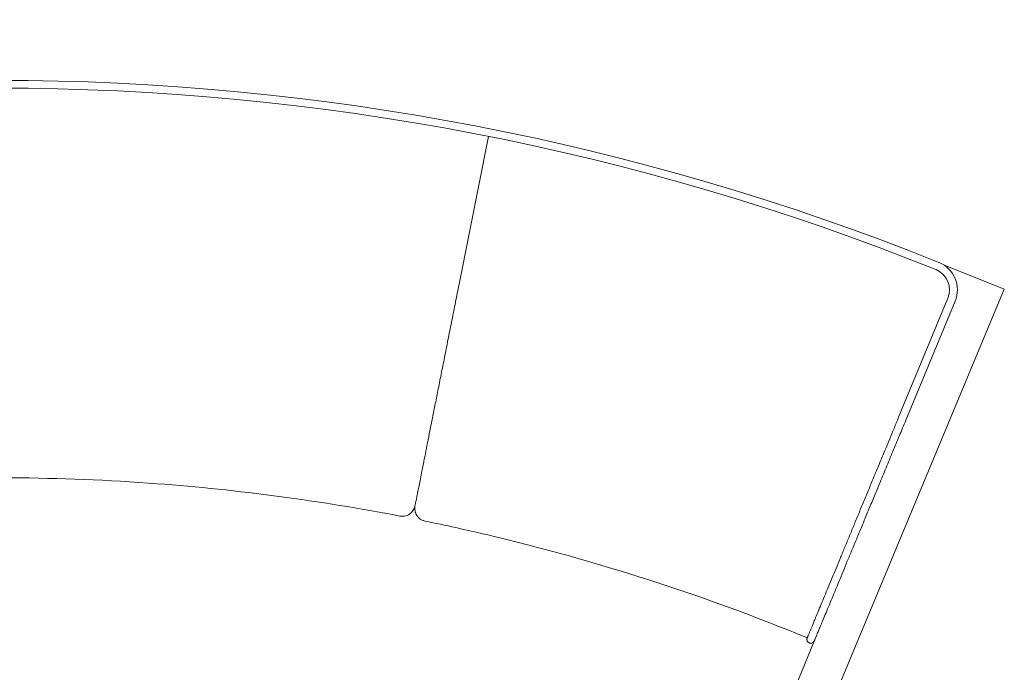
# Model space of a CAD drawing. Header units: millimetres. Extents: x 12 to 327, y -121 to -18.
# Tile 9 of 9: x 250 to 327, y -68 to -18. Entities that reach past the tile are written whole.
import ezdxf

# ---------------------------------------------------------------- set-up
doc = ezdxf.new("R2010")
doc.units = ezdxf.units.MM
doc.header["$MEASUREMENT"] = 0
doc.layers.add('Layer 1', color=7, linetype='Continuous', lineweight=0)

# ---------------------------------------------------------------- blocks, each defined once
blk = doc.blocks.new('Block_1')
at = {"layer": 'Layer 1', "color": 18, "lineweight": 18, "true_color": 0x000000}
for p, q in [((286.749, -26.629), (284.466, -38.107)), ((322.384, -39.187), (318.561, -48.416)), ((322.939, -39.417), (319.116, -48.646)), ((279.877, -56.079), (279.877, -56.079)), ((281.827, -56.467), (281.827, -56.466)), ((291.556, -115.182), (312.018, -65.78))]:
    blk.add_line(p, q, dxfattribs=at)
for points in [[(321.672, -36.402), (274.859, -17.577), (222.581, -17.577), (175.769, -36.402)], [(321.448, -36.959), (274.779, -18.192), (222.661, -18.192), (175.992, -36.959)], [(261.046, -53.576), (257.275, -53.293), (253.496, -53.14), (249.714, -53.117)], [(279.876, -56.088), (273.653, -54.889), (267.366, -54.05), (261.046, -53.576)], [(286.587, -57.526), (285.005, -57.152), (283.418, -56.802), (281.825, -56.475)], [(311.47, -65.536), (303.401, -62.211), (295.08, -59.533), (286.587, -57.526)]]:
    blk.add_open_spline(points, degree=3, dxfattribs=at)
for points, knots in [([(322.939, -39.417), (323.425, -38.243), (322.867, -36.898), (321.694, -36.411), (321.687, -36.408), (321.679, -36.405), (321.672, -36.402)], [0, 0, 0, 0, 1, 1, 1, 2, 2, 2, 2]), ([(322.384, -39.187), (322.744, -38.32), (322.332, -37.325), (321.464, -36.966), (321.459, -36.964), (321.453, -36.961), (321.448, -36.959)], [0, 0, 0, 0, 1, 1, 1, 2, 2, 2, 2]), ([(284.466, -38.107), (284.374, -38.57), (284.281, -39.033), (284.19, -39.495), (284.098, -39.957), (284.006, -40.419), (283.914, -40.878), (283.823, -41.338), (283.732, -41.796), (283.641, -42.251), (283.551, -42.706), (283.461, -43.158), (283.372, -43.604), (283.283, -44.051), (283.196, -44.492), (283.109, -44.927), (283.023, -45.361), (282.938, -45.788), (282.855, -46.206), (282.776, -46.6), (282.7, -46.985), (282.625, -47.36), (282.55, -47.735), (282.478, -48.1), (282.408, -48.453), (282.338, -48.805), (282.27, -49.145), (282.205, -49.47), (282.141, -49.796), (282.079, -50.108), (282.02, -50.404), (281.961, -50.7), (281.905, -50.981), (281.852, -51.246), (281.796, -51.527), (281.744, -51.791), (281.695, -52.038), (281.646, -52.284), (281.6, -52.514), (281.557, -52.728), (281.515, -52.942), (281.475, -53.141), (281.439, -53.325), (281.402, -53.509), (281.368, -53.679), (281.337, -53.836), (281.306, -53.993), (281.277, -54.138), (281.251, -54.27), (281.224, -54.402), (281.2, -54.522), (281.179, -54.631), (281.162, -54.717), (281.146, -54.795), (281.132, -54.866), (281.118, -54.936), (281.106, -54.999), (281.094, -55.056), (281.083, -55.112), (281.073, -55.163), (281.066, -55.197), (281.063, -55.211), (281.061, -55.223), (281.059, -55.234)], [0, 0, 0, 0, 1, 1, 1, 2, 2, 2, 3, 3, 3, 4, 4, 4, 5, 5, 5, 6, 6, 6, 7, 7, 7, 8, 8, 8, 9, 9, 9, 10, 10, 10, 11, 11, 11, 12, 12, 12, 13, 13, 13, 14, 14, 14, 15, 15, 15, 16, 16, 16, 17, 17, 17, 18, 18, 18, 19, 19, 19, 20, 20, 20, 21, 21, 21, 21]), ([(318.562, -48.416), (318.441, -48.707), (318.321, -48.998), (318.201, -49.288), (318.089, -49.559), (317.977, -49.829), (317.865, -50.099), (317.763, -50.346), (317.66, -50.593), (317.558, -50.84), (317.466, -51.061), (317.375, -51.282), (317.283, -51.503), (317.203, -51.697), (317.123, -51.891), (317.042, -52.085), (316.974, -52.25), (316.905, -52.416), (316.837, -52.581), (316.779, -52.721), (316.721, -52.861), (316.663, -53.001), (316.529, -53.325), (316.396, -53.646), (316.264, -53.965), (316.128, -54.292), (315.994, -54.616), (315.861, -54.937), (315.727, -55.26), (315.595, -55.58), (315.464, -55.895), (315.334, -56.209), (315.206, -56.518), (315.08, -56.822), (314.955, -57.125), (314.831, -57.423), (314.711, -57.714), (314.59, -58.006), (314.471, -58.291), (314.356, -58.57), (314.24, -58.849), (314.128, -59.121), (314.018, -59.385), (313.91, -59.647), (313.805, -59.901), (313.704, -60.145), (313.603, -60.388), (313.506, -60.622), (313.413, -60.847), (313.301, -61.117), (313.195, -61.373), (313.094, -61.616), (312.993, -61.861), (312.897, -62.092), (312.807, -62.31), (312.715, -62.531), (312.63, -62.738), (312.549, -62.933), (312.468, -63.129), (312.392, -63.312), (312.321, -63.483), (312.25, -63.654), (312.184, -63.814), (312.122, -63.963), (312.098, -64.023), (312.074, -64.08), (312.05, -64.136), (312.028, -64.191), (312.005, -64.245), (311.984, -64.297), (311.963, -64.348), (311.942, -64.397), (311.923, -64.445), (311.903, -64.491), (311.885, -64.536), (311.867, -64.58), (311.849, -64.622), (311.832, -64.663), (311.816, -64.703), (311.8, -64.741), (311.784, -64.779), (311.769, -64.815), (311.753, -64.854), (311.738, -64.891), (311.723, -64.928), (311.708, -64.962), (311.694, -64.996), (311.681, -65.028), (311.666, -65.065), (311.651, -65.101), (311.637, -65.135), (311.621, -65.173), (311.606, -65.209), (311.593, -65.242), (311.577, -65.279), (311.564, -65.313), (311.551, -65.344), (311.54, -65.369), (311.53, -65.393), (311.522, -65.414), (311.512, -65.438), (311.504, -65.458), (311.496, -65.477), (311.487, -65.498), (311.48, -65.516), (311.474, -65.53), (311.468, -65.545), (311.465, -65.553), (311.461, -65.561)], [0, 0, 0, 0, 1, 1, 1, 2, 2, 2, 3, 3, 3, 4, 4, 4, 5, 5, 5, 6, 6, 6, 7, 7, 7, 8, 8, 8, 9, 9, 9, 10, 10, 10, 11, 11, 11, 12, 12, 12, 13, 13, 13, 14, 14, 14, 15, 15, 15, 16, 16, 16, 17, 17, 17, 18, 18, 18, 19, 19, 19, 20, 20, 20, 21, 21, 21, 22, 22, 22, 23, 23, 23, 24, 24, 24, 25, 25, 25, 26, 26, 26, 27, 27, 27, 28, 28, 28, 29, 29, 29, 30, 30, 30, 31, 31, 31, 32, 32, 32, 33, 33, 33, 34, 34, 34, 35, 35, 35, 36, 36, 36, 36]), ([(312.028, -65.756), (312.029, -65.755), (312.029, -65.754), (312.032, -65.749), (312.036, -65.739), (312.045, -65.716), (312.056, -65.689), (312.067, -65.663), (312.079, -65.634), (312.093, -65.601), (312.111, -65.556), (312.134, -65.502), (312.159, -65.441), (312.186, -65.375), (312.217, -65.301), (312.251, -65.218), (312.288, -65.13), (312.328, -65.033), (312.372, -64.926), (312.419, -64.814), (312.469, -64.692), (312.524, -64.559), (312.581, -64.423), (312.642, -64.274), (312.709, -64.114), (312.777, -63.95), (312.85, -63.774), (312.928, -63.583), (313.008, -63.392), (313.093, -63.186), (313.185, -62.964), (313.276, -62.744), (313.374, -62.509), (313.478, -62.257), (313.56, -62.058), (313.647, -61.849), (313.737, -61.63), (313.828, -61.412), (313.922, -61.184), (314.021, -60.945), (314.12, -60.706), (314.223, -60.457), (314.33, -60.199), (314.438, -59.938), (314.551, -59.667), (314.666, -59.388), (314.783, -59.107), (314.903, -58.817), (315.026, -58.519), (315.149, -58.222), (315.275, -57.918), (315.404, -57.607), (315.532, -57.297), (315.664, -56.979), (315.798, -56.657), (315.932, -56.333), (316.068, -56.004), (316.206, -55.671), (316.345, -55.336), (316.485, -54.997), (316.627, -54.654), (316.768, -54.314), (316.91, -53.97), (317.054, -53.624), (317.229, -53.2), (317.407, -52.772), (317.585, -52.342), (317.759, -51.922), (317.934, -51.5), (318.109, -51.076), (318.279, -50.665), (318.45, -50.253), (318.621, -49.84), (318.786, -49.442), (318.951, -49.044), (319.116, -48.646)], [0, 0, 0, 0, 1, 1, 1, 2, 2, 2, 3, 3, 3, 4, 4, 4, 5, 5, 5, 6, 6, 6, 7, 7, 7, 8, 8, 8, 9, 9, 9, 10, 10, 10, 11, 11, 11, 12, 12, 12, 13, 13, 13, 14, 14, 14, 15, 15, 15, 16, 16, 16, 17, 17, 17, 18, 18, 18, 19, 19, 19, 20, 20, 20, 21, 21, 21, 22, 22, 22, 23, 23, 23, 24, 24, 24, 25, 25, 25, 25]), ([(279.876, -56.087), (279.955, -56.097), (280.035, -56.106), (280.113, -56.104), (280.19, -56.102), (280.265, -56.088), (280.336, -56.067), (280.408, -56.046), (280.474, -56.019), (280.534, -55.986), (280.597, -55.952), (280.653, -55.913), (280.702, -55.871), (280.755, -55.827), (280.799, -55.779), (280.837, -55.731), (280.878, -55.679), (280.911, -55.627), (280.939, -55.575), (280.97, -55.519), (280.994, -55.463), (281.012, -55.41), (281.032, -55.351), (281.045, -55.295), (281.058, -55.239)], [0, 0, 0, 0, 1, 1, 1, 2, 2, 2, 3, 3, 3, 4, 4, 4, 5, 5, 5, 6, 6, 6, 7, 7, 7, 8, 8, 8, 8]), ([(281.056, -55.25), (281.047, -55.306), (281.038, -55.361), (281.034, -55.421), (281.03, -55.477), (281.031, -55.536), (281.038, -55.599), (281.044, -55.657), (281.055, -55.717), (281.073, -55.78), (281.09, -55.839), (281.113, -55.899), (281.144, -55.96), (281.174, -56.017), (281.211, -56.075), (281.256, -56.13), (281.299, -56.183), (281.35, -56.234), (281.408, -56.28), (281.466, -56.326), (281.53, -56.368), (281.6, -56.399), (281.671, -56.432), (281.748, -56.453), (281.825, -56.475)], [0, 0, 0, 0, 1, 1, 1, 2, 2, 2, 3, 3, 3, 4, 4, 4, 5, 5, 5, 6, 6, 6, 7, 7, 7, 8, 8, 8, 8]), ([(311.458, -65.572), (311.453, -65.598), (311.448, -65.623), (311.448, -65.649), (311.447, -65.673), (311.45, -65.697), (311.456, -65.72), (311.466, -65.76), (311.484, -65.799), (311.509, -65.833), (311.529, -65.859), (311.554, -65.882), (311.582, -65.901), (311.603, -65.915), (311.627, -65.927), (311.651, -65.935), (311.662, -65.939), (311.674, -65.942), (311.685, -65.944), (311.699, -65.947), (311.712, -65.949), (311.726, -65.95), (311.761, -65.952), (311.794, -65.949), (311.826, -65.94), (311.868, -65.929), (311.906, -65.909), (311.937, -65.883), (311.975, -65.85), (312, -65.806), (312.026, -65.763)], [0, 0, 0, 0, 1, 1, 1, 2, 2, 2, 3, 3, 3, 4, 4, 4, 5, 5, 5, 6, 6, 6, 7, 7, 7, 8, 8, 8, 9, 9, 9, 10, 10, 10, 10]), ([(311.47, -65.545), (311.467, -65.554), (311.463, -65.563), (311.46, -65.57), (311.454, -65.585), (311.455, -65.585), (311.456, -65.585)], [0, 0, 0, 0, 1, 1, 1, 2, 2, 2, 2])]:
    blk.add_open_spline(points, degree=3, knots=knots, dxfattribs=at)
blk = doc.blocks.new('Block_0')
at = {"layer": 'Layer 1', "color": 253, "lineweight": 9, "true_color": 0x9c9b9b}
for q in [(322.047, -36.584), (293.286, -118.836)]:
    blk.add_line((326.756, -38.487), q, dxfattribs=at)
at = {"layer": 'Layer 1'}
blk.add_blockref('Block_1', (0, 0), dxfattribs=at)

msp = doc.modelspace()

# ---------------------------------------------------------------- block references
at = {"layer": 'Layer 1'}
msp.add_blockref('Block_0', (0, 0), dxfattribs=at)

doc.saveas('drawing.dxf')
